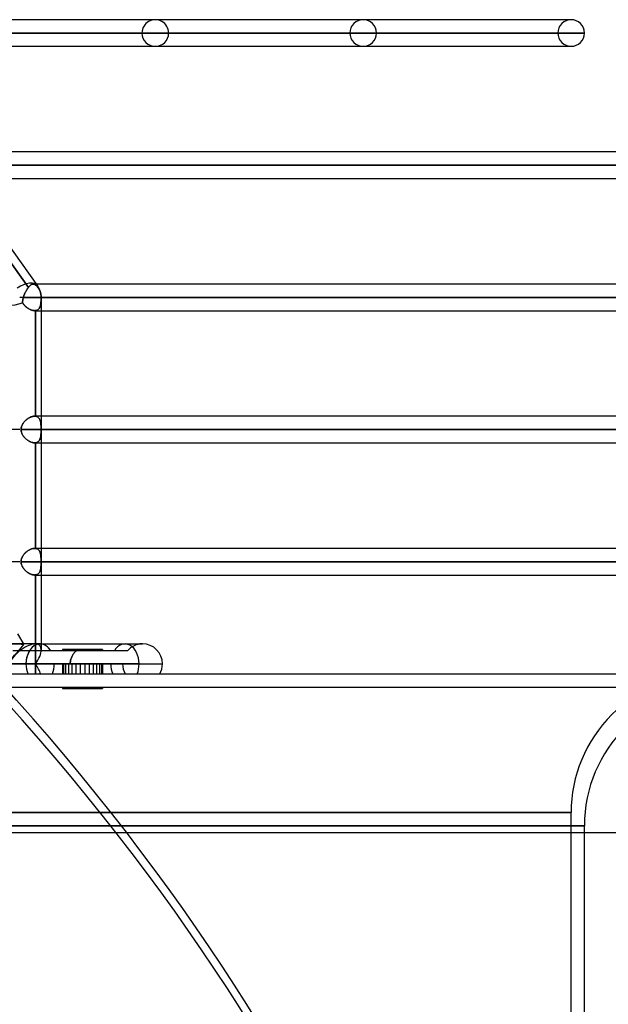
# Model space of a CAD drawing. Header units: millimetres. Extents: x -270 to 270, y -100 to 120.
# Tile 72 of 73: x 160 to 204, y -25 to 49. Entities that reach past the tile are written whole.
import ezdxf

# ---------------------------------------------------------------- set-up
doc = ezdxf.new("R2010")
doc.units = ezdxf.units.MM
doc.layers.add('MAIN-1', color=7, linetype='Continuous')
doc.layers.add('MAIN-2', color=7, linetype='Continuous')

msp = doc.modelspace()

# ---------------------------------------------------------------- linework, layer by layer
at = {"layer": 'MAIN-1'}
for p, q in [((201.5, 49.496), (146.814, 49.496)), ((146.919, 49.366), (161.167, 29.366)), ((202.507, 48.489), (147.543, 48.489)), ((148.261, 47.481), (201.5, 47.481)), ((201.274, 47.481), (201.5, 47.481)), ((211.575, 39.496), (153.95, 39.496)), ((212.583, 38.489), (154.667, 38.489)), ((155.385, 37.481), (211.575, 37.481)), ((221.65, 29.496), (161.074, 29.496)), ((161.447, 28.489), (159.818, 28.489)), ((222.657, 28.489), (161.447, 28.489)), ((161.447, 28.489), (161.447, 2.267)), ((161.447, 27.481), (221.65, 27.481)), ((221.65, 19.496), (161.447, 19.496)), ((159.818, 18.489), (155.036, 18.489)), ((222.657, 18.489), (161.447, 18.489)), ((161.447, 17.481), (221.65, 17.481)), ((221.65, 9.496), (161.447, 9.496)), ((159.818, 8.489), (155.036, 8.489)), ((222.657, 8.489), (161.447, 8.489)), ((161.447, 7.481), (221.65, 7.481)), ((161.361, 2.267), (154.593, 2.267)), ((161.361, 2.267), (169.1, 2.267)), ((160.292, 0.756), (152.456, 0.756)), ((160.292, 0.756), (170.612, 0.756)), ((167.589, 0.756), (163.14, 0.756)), ((163.635, 0.756), (163.14, 0.756)), ((-250, 0), (250, 0)), ((-250, -12), (250, -12)), ((202.5, -100), (202.5, -12))]:
    msp.add_line(p, q, dxfattribs=at)
for centre, radius, start, end in [((185.783, 48.489), 1.008, 0, 89.99998), ((201.5, 48.489), 1.008, 0, 89.99998), ((185.783, 48.489), 1.008, 270.00002, 0), ((201.5, 48.489), 1.008, 270.00002, 0), ((159.936, 28.489), 1.511, 0, 35.46689), ((169.1, 0.756), 1.511, 0, 89.99998), ((169.1, 0.756), 1.511, 329.99993, 0)]:
    msp.add_arc(centre, radius, start, end, dxfattribs=at)
for centre, major_axis, ratio, start_param, end_param in [((159.936, 28.489), (1.231, 0.877), 0.501864, 0, 1.470986), ((159.936, 28.489), (1.231, 0.877), 0.501864, -0.001291, 0), ((161.361, 0.756), (0, -1.511), 0.707107, -3.141592, -1.570796), ((161.361, 0.756), (0, -1.511), 0.707107, -1.570796, -1.047198)]:
    msp.add_ellipse(centre, major_axis=major_axis, ratio=ratio, start_param=start_param, end_param=end_param, dxfattribs=at)
at = {"layer": 'MAIN-2'}
for p, q in [((201.5, 49.496), (201.274, 49.496)), ((169.059, 48.489), (123.74, 48.489)), ((123.74, 48.489), (169.059, 48.489)), ((125.166, 48.489), (171.073, 48.489)), ((171.073, 48.489), (125.166, 48.489)), ((184.775, 48.489), (134.861, 48.489)), ((134.861, 48.489), (184.775, 48.489)), ((136.286, 48.489), (186.791, 48.489)), ((186.791, 48.489), (136.286, 48.489)), ((200.493, 48.489), (145.98, 48.489)), ((145.98, 48.489), (200.493, 48.489)), ((147.305, 48.489), (202.507, 48.489)), ((210.567, 38.489), (152.963, 38.489)), ((152.963, 38.489), (210.567, 38.489)), ((154.431, 38.489), (212.583, 38.489)), ((154.355, 37.823), (160.47, 29.239)), ((160.47, 29.239), (154.355, 37.823)), ((160.321, 29.017), (160.345, 29.057)), ((160.345, 29.057), (160.321, 29.017)), ((160.345, 29.057), (160.369, 29.096)), ((160.369, 29.096), (160.345, 29.057)), ((160.369, 29.096), (160.394, 29.134)), ((160.395, 29.134), (160.369, 29.096)), ((160.394, 29.134), (160.42, 29.171)), ((160.42, 29.171), (160.395, 29.134)), ((160.445, 29.206), (160.42, 29.171)), ((160.42, 29.171), (160.445, 29.205)), ((160.445, 29.205), (160.47, 29.239)), ((160.47, 29.239), (160.445, 29.206)), ((160.504, 29.28), (160.47, 29.239)), ((160.47, 29.239), (160.499, 29.274)), ((160.499, 29.274), (160.528, 29.307)), ((160.537, 29.317), (160.504, 29.28)), ((160.528, 29.307), (160.556, 29.338)), ((160.571, 29.352), (160.537, 29.317)), ((160.556, 29.338), (160.585, 29.366)), ((160.604, 29.383), (160.571, 29.352)), ((160.585, 29.366), (160.613, 29.391)), ((160.636, 29.41), (160.604, 29.383)), ((160.613, 29.391), (160.641, 29.414)), ((160.668, 29.434), (160.636, 29.41)), ((160.641, 29.414), (160.668, 29.434)), ((160.699, 29.453), (160.668, 29.434)), ((160.668, 29.434), (160.695, 29.451)), ((160.695, 29.451), (160.721, 29.465)), ((160.729, 29.469), (160.699, 29.453)), ((160.721, 29.465), (160.747, 29.477)), ((160.759, 29.481), (160.729, 29.469)), ((160.747, 29.477), (160.772, 29.486)), ((160.789, 29.49), (160.759, 29.481)), ((160.772, 29.486), (160.797, 29.492)), ((160.818, 29.495), (160.789, 29.49)), ((160.797, 29.492), (160.822, 29.495)), ((160.846, 29.496), (160.818, 29.495)), ((160.822, 29.495), (160.846, 29.496)), ((161.074, 29.496), (160.842, 29.496)), ((160.846, 29.496), (160.872, 29.494)), ((160.876, 29.494), (160.846, 29.496)), ((160.872, 29.494), (160.897, 29.489)), ((160.905, 29.487), (160.876, 29.494)), ((160.897, 29.489), (160.922, 29.482)), ((160.933, 29.477), (160.905, 29.487)), ((160.922, 29.482), (160.947, 29.471)), ((160.962, 29.463), (160.933, 29.477)), ((160.947, 29.471), (160.972, 29.458)), ((160.991, 29.445), (160.962, 29.463)), ((160.972, 29.458), (160.997, 29.441)), ((161.02, 29.424), (160.991, 29.445)), ((160.997, 29.441), (161.022, 29.422)), ((161.05, 29.398), (161.02, 29.424)), ((161.022, 29.422), (161.048, 29.4)), ((161.048, 29.4), (161.074, 29.374)), ((161.08, 29.368), (161.05, 29.398)), ((161.074, 29.374), (161.101, 29.346)), ((161.111, 29.335), (161.08, 29.368)), ((161.101, 29.346), (161.128, 29.315)), ((161.142, 29.298), (161.111, 29.335)), ((161.128, 29.315), (161.155, 29.282)), ((161.174, 29.258), (161.142, 29.298)), ((161.155, 29.282), (161.183, 29.246)), ((161.207, 29.214), (161.174, 29.258)), ((161.183, 29.246), (161.211, 29.207)), ((161.24, 29.166), (161.207, 29.214)), ((161.211, 29.207), (161.24, 29.166)), ((161.24, 29.166), (161.273, 29.115)), ((161.273, 29.115), (161.24, 29.166)), ((161.273, 29.115), (161.303, 29.06)), ((161.303, 29.06), (161.273, 29.115)), ((161.303, 29.06), (161.331, 29.001)), ((161.331, 29.001), (161.303, 29.06)), ((161.447, 28.489), (159.818, 28.489)), ((160.047, 28.276), (160.053, 28.318)), ((160.056, 28.336), (160.049, 28.298)), ((160.053, 28.318), (160.06, 28.36)), ((160.063, 28.374), (160.056, 28.336)), ((160.06, 28.36), (160.069, 28.403)), ((160.071, 28.412), (160.063, 28.374)), ((160.069, 28.403), (160.079, 28.446)), ((160.081, 28.45), (160.071, 28.412)), ((160.079, 28.446), (160.091, 28.489)), ((160.091, 28.489), (160.081, 28.45)), ((160.091, 28.489), (160.104, 28.534)), ((160.104, 28.534), (160.091, 28.489)), ((220.643, 28.489), (160.091, 28.489)), ((160.091, 28.489), (220.643, 28.489)), ((160.104, 28.534), (160.119, 28.579)), ((160.119, 28.579), (160.104, 28.534)), ((160.119, 28.579), (160.135, 28.624)), ((160.135, 28.624), (160.119, 28.579)), ((160.152, 28.67), (160.135, 28.624)), ((160.135, 28.624), (160.152, 28.669)), ((160.152, 28.669), (160.17, 28.714)), ((160.17, 28.714), (160.152, 28.67)), ((160.17, 28.714), (160.189, 28.759)), ((160.189, 28.759), (160.17, 28.714)), ((160.189, 28.759), (160.209, 28.804)), ((160.209, 28.804), (160.189, 28.759)), ((160.209, 28.804), (160.23, 28.848)), ((160.23, 28.848), (160.209, 28.804)), ((160.23, 28.848), (160.252, 28.891)), ((160.252, 28.891), (160.23, 28.848)), ((160.252, 28.891), (160.274, 28.934)), ((160.274, 28.934), (160.252, 28.891)), ((160.274, 28.934), (160.297, 28.976)), ((160.297, 28.976), (160.274, 28.934)), ((160.297, 28.976), (160.321, 29.017)), ((160.321, 29.017), (160.297, 28.976)), ((161.331, 29.001), (161.356, 28.941)), ((161.356, 28.941), (161.331, 29.001)), ((161.356, 28.941), (161.377, 28.882)), ((161.377, 28.882), (161.356, 28.941)), ((161.377, 28.882), (161.394, 28.821)), ((161.394, 28.821), (161.377, 28.882)), ((161.394, 28.821), (161.409, 28.757)), ((161.409, 28.757), (161.394, 28.821)), ((161.409, 28.757), (161.421, 28.69)), ((161.421, 28.69), (161.409, 28.757)), ((161.421, 28.69), (161.43, 28.622)), ((161.43, 28.622), (161.421, 28.69)), ((161.43, 28.622), (161.435, 28.554)), ((161.435, 28.554), (161.43, 28.622)), ((161.434, 28.319), (161.432, 28.264)), ((161.432, 28.264), (161.434, 28.319)), ((161.436, 28.375), (161.434, 28.319)), ((161.434, 28.319), (161.436, 28.375)), ((161.435, 28.554), (161.437, 28.489)), ((161.437, 28.489), (161.435, 28.554)), ((161.437, 28.489), (161.436, 28.432)), ((161.436, 28.432), (161.437, 28.489)), ((161.436, 28.432), (161.436, 28.375)), ((161.436, 28.375), (161.436, 28.432)), ((161.437, 28.489), (222.657, 28.489)), ((161.447, 28.489), (161.437, 28.489)), ((160.038, 28.154), (160.039, 28.194)), ((160.039, 28.185), (160.038, 28.148)), ((160.039, 28.115), (160.038, 28.154)), ((160.038, 28.148), (160.039, 28.112)), ((160.039, 28.194), (160.042, 28.235)), ((160.041, 28.222), (160.039, 28.185)), ((160.041, 28.076), (160.039, 28.115)), ((160.039, 28.112), (160.041, 28.076)), ((160.045, 28.26), (160.041, 28.222)), ((160.041, 28.076), (160.07, 28.028)), ((160.071, 28.027), (160.041, 28.076)), ((160.042, 28.235), (160.047, 28.276)), ((160.049, 28.298), (160.045, 28.26)), ((160.07, 28.028), (160.102, 27.982)), ((160.104, 27.979), (160.071, 28.027)), ((160.102, 27.982), (160.136, 27.938)), ((160.139, 27.933), (160.104, 27.979)), ((160.136, 27.938), (160.172, 27.895)), ((160.177, 27.889), (160.139, 27.933)), ((160.172, 27.895), (160.21, 27.854)), ((160.216, 27.847), (160.177, 27.889)), ((160.21, 27.854), (160.249, 27.814)), ((160.256, 27.807), (160.216, 27.847)), ((160.249, 27.814), (160.291, 27.775)), ((160.298, 27.768), (160.256, 27.807)), ((160.291, 27.775), (160.334, 27.738)), ((160.342, 27.732), (160.298, 27.768)), ((160.334, 27.738), (160.379, 27.703)), ((160.387, 27.697), (160.342, 27.732)), ((160.379, 27.703), (160.424, 27.67)), ((160.432, 27.665), (160.387, 27.697)), ((160.424, 27.67), (160.471, 27.639)), ((160.479, 27.635), (160.432, 27.665)), ((160.471, 27.639), (160.519, 27.611)), ((160.526, 27.607), (160.479, 27.635)), ((160.519, 27.611), (160.567, 27.585)), ((160.574, 27.581), (160.526, 27.607)), ((160.567, 27.585), (160.616, 27.561)), ((160.621, 27.559), (160.574, 27.581)), ((161.212, 27.568), (161.182, 27.547)), ((161.182, 27.547), (161.212, 27.568)), ((161.239, 27.593), (161.212, 27.568)), ((161.212, 27.568), (161.239, 27.593)), ((161.264, 27.619), (161.239, 27.593)), ((161.239, 27.593), (161.264, 27.619)), ((161.287, 27.648), (161.264, 27.619)), ((161.264, 27.619), (161.287, 27.648)), ((161.308, 27.68), (161.287, 27.648)), ((161.287, 27.648), (161.308, 27.68)), ((161.327, 27.714), (161.308, 27.68)), ((161.308, 27.68), (161.326, 27.714)), ((161.326, 27.714), (161.343, 27.75)), ((161.344, 27.75), (161.327, 27.714)), ((161.343, 27.75), (161.359, 27.787)), ((161.359, 27.788), (161.344, 27.75)), ((161.372, 27.828), (161.359, 27.788)), ((161.359, 27.787), (161.372, 27.827)), ((161.384, 27.87), (161.372, 27.828)), ((161.372, 27.827), (161.384, 27.869)), ((161.394, 27.913), (161.384, 27.87)), ((161.384, 27.869), (161.394, 27.913)), ((161.403, 27.959), (161.394, 27.913)), ((161.394, 27.913), (161.403, 27.958)), ((161.411, 28.006), (161.403, 27.959)), ((161.403, 27.958), (161.41, 28.005)), ((161.41, 28.005), (161.417, 28.054)), ((161.417, 28.055), (161.411, 28.006)), ((161.422, 28.105), (161.417, 28.055)), ((161.417, 28.054), (161.422, 28.105)), ((161.426, 28.157), (161.422, 28.105)), ((161.422, 28.105), (161.426, 28.156)), ((161.43, 28.21), (161.426, 28.157)), ((161.426, 28.156), (161.43, 28.209)), ((161.432, 28.264), (161.43, 28.21)), ((161.43, 28.209), (161.432, 28.264)), ((160.616, 27.561), (160.664, 27.541)), ((160.669, 27.539), (160.621, 27.559)), ((160.664, 27.541), (160.713, 27.523)), ((160.717, 27.521), (160.669, 27.539)), ((160.713, 27.523), (160.761, 27.508)), ((160.764, 27.507), (160.717, 27.521)), ((160.761, 27.508), (160.808, 27.496)), ((160.811, 27.496), (160.764, 27.507)), ((160.808, 27.496), (160.855, 27.488)), ((160.857, 27.488), (160.811, 27.496)), ((160.855, 27.488), (160.901, 27.483)), ((160.901, 27.483), (160.857, 27.488)), ((160.901, 27.483), (160.945, 27.481)), ((160.945, 27.481), (160.901, 27.483)), ((160.945, 27.481), (160.955, 27.481)), ((160.955, 27.481), (160.945, 27.481)), ((160.945, 27.481), (161.447, 27.481)), ((160.955, 27.481), (160.965, 27.482)), ((160.965, 27.482), (160.955, 27.481)), ((160.965, 27.482), (160.975, 27.482)), ((160.975, 27.482), (160.965, 27.482)), ((160.975, 27.482), (160.985, 27.483)), ((160.985, 27.483), (160.975, 27.482)), ((160.985, 27.483), (160.995, 27.484)), ((160.995, 27.484), (160.985, 27.483)), ((160.995, 27.484), (161.005, 27.485)), ((161.005, 27.485), (160.995, 27.484)), ((161.044, 27.491), (161.005, 27.485)), ((161.005, 27.485), (161.044, 27.491)), ((161.005, 19.493), (161.005, 27.485)), ((161.005, 27.485), (161.005, 19.493)), ((161.082, 27.5), (161.044, 27.491)), ((161.044, 27.491), (161.082, 27.5)), ((161.117, 27.513), (161.082, 27.5)), ((161.082, 27.5), (161.117, 27.513)), ((161.151, 27.529), (161.117, 27.513)), ((161.117, 27.513), (161.151, 27.529)), ((161.182, 27.547), (161.151, 27.529)), ((161.151, 27.529), (161.182, 27.547)), ((160.523, 19.369), (160.476, 19.341)), ((160.492, 19.351), (160.534, 19.375)), ((160.571, 19.395), (160.523, 19.369)), ((160.534, 19.375), (160.576, 19.397)), ((160.619, 19.418), (160.571, 19.395)), ((160.576, 19.397), (160.618, 19.417)), ((160.618, 19.417), (160.66, 19.435)), ((160.667, 19.438), (160.619, 19.418)), ((160.66, 19.435), (160.702, 19.451)), ((160.715, 19.456), (160.667, 19.438)), ((160.702, 19.451), (160.744, 19.465)), ((160.763, 19.47), (160.715, 19.456)), ((160.744, 19.465), (160.785, 19.476)), ((160.81, 19.481), (160.763, 19.47)), ((160.785, 19.476), (160.826, 19.485)), ((160.855, 19.49), (160.81, 19.481)), ((160.826, 19.485), (160.866, 19.491)), ((160.9, 19.495), (160.855, 19.49)), ((160.866, 19.491), (160.906, 19.495)), ((160.944, 19.496), (160.9, 19.495)), ((160.906, 19.495), (160.944, 19.496)), ((160.944, 19.496), (160.955, 19.496)), ((160.954, 19.496), (160.944, 19.496)), ((161.447, 19.496), (160.945, 19.496)), ((160.965, 19.496), (160.954, 19.496)), ((160.955, 19.496), (160.965, 19.496)), ((160.965, 19.496), (160.975, 19.495)), ((160.975, 19.495), (160.965, 19.496)), ((160.975, 19.495), (160.985, 19.495)), ((160.985, 19.495), (160.975, 19.495)), ((160.985, 19.495), (160.995, 19.494)), ((160.995, 19.494), (160.985, 19.495)), ((160.995, 19.494), (161.005, 19.493)), ((161.005, 19.493), (160.995, 19.494)), ((161.005, 19.493), (161.044, 19.487)), ((161.044, 19.487), (161.005, 19.493)), ((161.044, 19.487), (161.081, 19.477)), ((161.082, 19.477), (161.044, 19.487)), ((161.081, 19.477), (161.117, 19.465)), ((161.118, 19.464), (161.082, 19.477)), ((161.117, 19.465), (161.151, 19.449)), ((161.151, 19.449), (161.118, 19.464)), ((161.151, 19.449), (161.182, 19.43)), ((161.183, 19.43), (161.151, 19.449)), ((161.182, 19.43), (161.212, 19.409)), ((161.212, 19.408), (161.183, 19.43)), ((161.212, 19.409), (161.239, 19.385)), ((161.239, 19.384), (161.212, 19.408)), ((161.239, 19.385), (161.264, 19.358)), ((161.264, 19.357), (161.239, 19.384)), ((159.929, 18.585), (159.936, 18.632)), ((159.941, 18.652), (159.93, 18.598)), ((159.936, 18.632), (159.947, 18.679)), ((159.955, 18.706), (159.941, 18.652)), ((159.947, 18.679), (159.961, 18.726)), ((159.973, 18.758), (159.955, 18.706)), ((159.961, 18.726), (159.977, 18.771)), ((159.994, 18.81), (159.973, 18.758)), ((159.977, 18.771), (159.996, 18.815)), ((160.018, 18.86), (159.994, 18.81)), ((159.996, 18.815), (160.017, 18.859)), ((160.017, 18.859), (160.04, 18.901)), ((160.045, 18.908), (160.018, 18.86)), ((160.04, 18.901), (160.066, 18.942)), ((160.074, 18.956), (160.045, 18.908)), ((160.066, 18.942), (160.093, 18.983)), ((160.106, 19.001), (160.074, 18.956)), ((160.093, 18.983), (160.122, 19.023)), ((160.14, 19.045), (160.106, 19.001)), ((160.122, 19.023), (160.153, 19.061)), ((160.176, 19.087), (160.14, 19.045)), ((160.153, 19.061), (160.186, 19.099)), ((160.214, 19.129), (160.176, 19.087)), ((160.186, 19.099), (160.221, 19.135)), ((160.254, 19.168), (160.214, 19.129)), ((160.221, 19.135), (160.256, 19.171)), ((160.295, 19.207), (160.254, 19.168)), ((160.256, 19.171), (160.293, 19.205)), ((160.293, 19.205), (160.331, 19.237)), ((160.339, 19.243), (160.295, 19.207)), ((160.331, 19.237), (160.37, 19.268)), ((160.383, 19.278), (160.339, 19.243)), ((160.37, 19.268), (160.41, 19.297)), ((160.429, 19.31), (160.383, 19.278)), ((160.41, 19.297), (160.451, 19.325)), ((160.476, 19.341), (160.429, 19.31)), ((160.451, 19.325), (160.492, 19.351)), ((161.264, 19.358), (161.287, 19.329)), ((161.287, 19.328), (161.264, 19.357)), ((161.287, 19.329), (161.308, 19.298)), ((161.308, 19.296), (161.287, 19.328)), ((161.308, 19.298), (161.326, 19.264)), ((161.327, 19.263), (161.308, 19.296)), ((161.326, 19.264), (161.343, 19.228)), ((161.344, 19.227), (161.327, 19.263)), ((161.343, 19.228), (161.359, 19.19)), ((161.359, 19.188), (161.344, 19.227)), ((161.359, 19.19), (161.372, 19.15)), ((161.373, 19.148), (161.359, 19.188)), ((161.372, 19.15), (161.384, 19.108)), ((161.384, 19.106), (161.373, 19.148)), ((161.384, 19.108), (161.394, 19.064)), ((161.394, 19.063), (161.384, 19.106)), ((161.394, 19.064), (161.403, 19.019)), ((161.403, 19.017), (161.394, 19.063)), ((161.403, 19.019), (161.411, 18.971)), ((161.411, 18.97), (161.403, 19.017)), ((161.411, 18.971), (161.417, 18.923)), ((161.417, 18.921), (161.411, 18.97)), ((161.417, 18.923), (161.422, 18.872)), ((161.422, 18.871), (161.417, 18.921)), ((161.422, 18.872), (161.426, 18.821)), ((161.426, 18.819), (161.422, 18.871)), ((161.426, 18.821), (161.43, 18.767)), ((161.43, 18.767), (161.426, 18.819)), ((161.43, 18.767), (161.432, 18.713)), ((161.432, 18.713), (161.43, 18.767)), ((161.432, 18.713), (161.434, 18.657)), ((161.434, 18.657), (161.432, 18.713)), ((161.434, 18.657), (161.436, 18.602)), ((161.436, 18.601), (161.434, 18.657)), ((159.924, 18.544), (159.922, 18.489)), ((159.922, 18.489), (159.924, 18.537)), ((220.643, 18.489), (159.922, 18.489)), ((159.922, 18.489), (220.643, 18.489)), ((159.922, 18.489), (159.925, 18.429)), ((159.924, 18.438), (159.922, 18.489)), ((159.93, 18.598), (159.924, 18.544)), ((159.924, 18.537), (159.929, 18.585)), ((159.929, 18.387), (159.924, 18.438)), ((159.925, 18.429), (159.932, 18.368)), ((159.938, 18.337), (159.929, 18.387)), ((159.932, 18.368), (159.944, 18.309)), ((159.95, 18.287), (159.938, 18.337)), ((159.944, 18.309), (159.961, 18.252)), ((159.966, 18.237), (159.95, 18.287)), ((159.961, 18.252), (159.982, 18.195)), ((159.984, 18.189), (159.966, 18.237)), ((159.982, 18.195), (160.007, 18.14)), ((160.006, 18.142), (159.984, 18.189)), ((160.029, 18.096), (160.006, 18.142)), ((160.007, 18.14), (160.035, 18.086)), ((160.055, 18.052), (160.029, 18.096)), ((160.035, 18.086), (160.066, 18.034)), ((160.084, 18.008), (160.055, 18.052)), ((160.066, 18.034), (160.101, 17.984)), ((160.114, 17.966), (160.084, 18.008)), ((160.101, 17.984), (160.138, 17.936)), ((160.146, 17.925), (160.114, 17.966)), ((160.138, 17.936), (160.177, 17.889)), ((160.18, 17.886), (160.146, 17.925)), ((160.177, 17.889), (160.218, 17.844)), ((160.216, 17.847), (160.18, 17.886)), ((161.394, 17.914), (161.384, 17.87)), ((161.384, 17.868), (161.394, 17.912)), ((161.403, 17.959), (161.394, 17.914)), ((161.394, 17.912), (161.403, 17.957)), ((161.411, 18.006), (161.403, 17.959)), ((161.403, 17.957), (161.41, 18.004)), ((161.41, 18.004), (161.417, 18.053)), ((161.417, 18.055), (161.411, 18.006)), ((161.422, 18.105), (161.417, 18.055)), ((161.417, 18.053), (161.422, 18.104)), ((161.426, 18.157), (161.422, 18.105)), ((161.422, 18.104), (161.426, 18.155)), ((161.43, 18.21), (161.426, 18.157)), ((161.426, 18.155), (161.43, 18.209)), ((161.432, 18.264), (161.43, 18.21)), ((161.43, 18.209), (161.432, 18.263)), ((161.434, 18.319), (161.432, 18.264)), ((161.432, 18.263), (161.434, 18.319)), ((161.436, 18.375), (161.434, 18.319)), ((161.434, 18.319), (161.436, 18.375)), ((161.436, 18.602), (161.436, 18.545)), ((161.436, 18.545), (161.436, 18.601)), ((161.436, 18.545), (161.437, 18.489)), ((161.437, 18.489), (161.436, 18.545)), ((161.437, 18.489), (161.436, 18.432)), ((161.436, 18.432), (161.437, 18.489)), ((161.436, 18.432), (161.436, 18.375)), ((161.436, 18.375), (161.436, 18.432)), ((161.437, 18.489), (222.657, 18.489)), ((160.253, 17.81), (160.216, 17.847)), ((160.218, 17.844), (160.261, 17.802)), ((160.292, 17.774), (160.253, 17.81)), ((160.261, 17.802), (160.306, 17.762)), ((160.333, 17.739), (160.292, 17.774)), ((160.306, 17.762), (160.353, 17.723)), ((160.374, 17.706), (160.333, 17.739)), ((160.353, 17.723), (160.4, 17.687)), ((160.417, 17.675), (160.374, 17.706)), ((160.4, 17.687), (160.449, 17.654)), ((160.461, 17.646), (160.417, 17.675)), ((160.449, 17.654), (160.498, 17.623)), ((160.505, 17.619), (160.461, 17.646)), ((160.498, 17.623), (160.549, 17.594)), ((160.55, 17.594), (160.505, 17.619)), ((160.549, 17.594), (160.599, 17.569)), ((160.595, 17.571), (160.55, 17.594)), ((160.64, 17.551), (160.595, 17.571)), ((160.599, 17.569), (160.65, 17.546)), ((160.685, 17.533), (160.64, 17.551)), ((160.65, 17.546), (160.701, 17.527)), ((160.73, 17.517), (160.685, 17.533)), ((160.701, 17.527), (160.751, 17.511)), ((160.775, 17.504), (160.73, 17.517)), ((160.751, 17.511), (160.801, 17.498)), ((160.818, 17.494), (160.775, 17.504)), ((160.801, 17.498), (160.85, 17.489)), ((160.861, 17.487), (160.818, 17.494)), ((160.85, 17.489), (160.898, 17.483)), ((160.904, 17.483), (160.861, 17.487)), ((160.898, 17.483), (160.945, 17.481)), ((160.945, 17.481), (160.904, 17.483)), ((160.945, 17.481), (160.954, 17.481)), ((160.954, 17.481), (160.945, 17.481)), ((160.945, 17.481), (161.447, 17.481)), ((160.954, 17.481), (160.962, 17.482)), ((160.962, 17.482), (160.954, 17.481)), ((160.962, 17.482), (160.971, 17.482)), ((160.971, 17.482), (160.962, 17.482)), ((160.971, 17.482), (160.979, 17.482)), ((160.979, 17.482), (160.971, 17.482)), ((160.979, 17.482), (160.988, 17.483)), ((160.988, 17.483), (160.979, 17.482)), ((160.988, 17.483), (160.996, 17.484)), ((160.996, 17.484), (160.988, 17.483)), ((160.996, 17.484), (161.005, 17.485)), ((161.005, 17.485), (160.996, 17.484)), ((161.044, 17.491), (161.005, 17.485)), ((161.005, 17.485), (161.044, 17.491)), ((161.005, 9.493), (161.005, 17.485)), ((161.005, 17.485), (161.005, 9.493)), ((161.082, 17.5), (161.044, 17.491)), ((161.044, 17.491), (161.081, 17.5)), ((161.081, 17.5), (161.117, 17.513)), ((161.118, 17.513), (161.082, 17.5)), ((161.117, 17.513), (161.15, 17.528)), ((161.151, 17.529), (161.118, 17.513)), ((161.15, 17.528), (161.182, 17.547)), ((161.183, 17.547), (161.151, 17.529)), ((161.182, 17.547), (161.211, 17.568)), ((161.212, 17.569), (161.183, 17.547)), ((161.211, 17.568), (161.238, 17.592)), ((161.239, 17.593), (161.212, 17.569)), ((161.238, 17.592), (161.263, 17.618)), ((161.264, 17.62), (161.239, 17.593)), ((161.263, 17.618), (161.286, 17.648)), ((161.287, 17.649), (161.264, 17.62)), ((161.286, 17.648), (161.307, 17.679)), ((161.308, 17.68), (161.287, 17.649)), ((161.307, 17.679), (161.326, 17.713)), ((161.327, 17.714), (161.308, 17.68)), ((161.326, 17.713), (161.343, 17.749)), ((161.344, 17.75), (161.327, 17.714)), ((161.343, 17.749), (161.358, 17.786)), ((161.359, 17.788), (161.344, 17.75)), ((161.358, 17.786), (161.372, 17.826)), ((161.372, 17.828), (161.359, 17.788)), ((161.384, 17.87), (161.372, 17.828)), ((161.372, 17.826), (161.384, 17.868)), ((160.041, 8.902), (160.067, 8.944)), ((160.072, 8.952), (160.043, 8.905)), ((160.067, 8.944), (160.094, 8.985)), ((160.104, 8.998), (160.072, 8.952)), ((160.094, 8.985), (160.124, 9.025)), ((160.137, 9.042), (160.104, 8.998)), ((160.124, 9.025), (160.156, 9.064)), ((160.173, 9.084), (160.137, 9.042)), ((160.156, 9.064), (160.189, 9.101)), ((160.211, 9.126), (160.173, 9.084)), ((160.189, 9.101), (160.223, 9.138)), ((160.251, 9.165), (160.211, 9.126)), ((160.223, 9.138), (160.259, 9.173)), ((160.292, 9.204), (160.251, 9.165)), ((160.259, 9.173), (160.296, 9.207)), ((160.335, 9.24), (160.292, 9.204)), ((160.296, 9.207), (160.334, 9.239)), ((160.334, 9.239), (160.373, 9.27)), ((160.38, 9.275), (160.335, 9.24)), ((160.373, 9.27), (160.413, 9.299)), ((160.426, 9.308), (160.38, 9.275)), ((160.413, 9.299), (160.454, 9.327)), ((160.472, 9.339), (160.426, 9.308)), ((160.454, 9.327), (160.495, 9.353)), ((160.52, 9.367), (160.472, 9.339)), ((160.495, 9.353), (160.536, 9.376)), ((160.568, 9.393), (160.52, 9.367)), ((160.536, 9.376), (160.578, 9.398)), ((160.616, 9.417), (160.568, 9.393)), ((160.578, 9.398), (160.62, 9.418)), ((160.664, 9.437), (160.616, 9.417)), ((160.62, 9.418), (160.662, 9.436)), ((160.662, 9.436), (160.704, 9.452)), ((160.713, 9.455), (160.664, 9.437)), ((160.704, 9.452), (160.745, 9.465)), ((160.761, 9.47), (160.713, 9.455)), ((160.745, 9.465), (160.787, 9.476)), ((160.808, 9.481), (160.761, 9.47)), ((160.787, 9.476), (160.827, 9.485)), ((160.855, 9.489), (160.808, 9.481)), ((160.827, 9.485), (160.868, 9.491)), ((160.9, 9.495), (160.855, 9.489)), ((160.868, 9.491), (160.907, 9.495)), ((160.944, 9.496), (160.9, 9.495)), ((160.907, 9.495), (160.945, 9.496)), ((160.954, 9.496), (160.944, 9.496)), ((160.945, 9.496), (160.955, 9.496)), ((161.447, 9.496), (160.945, 9.496)), ((160.965, 9.496), (160.954, 9.496)), ((160.955, 9.496), (160.965, 9.496)), ((160.975, 9.495), (160.965, 9.496)), ((160.965, 9.496), (160.975, 9.495)), ((160.985, 9.495), (160.975, 9.495)), ((160.975, 9.495), (160.985, 9.495)), ((160.995, 9.494), (160.985, 9.495)), ((160.985, 9.495), (160.995, 9.494)), ((161.005, 9.493), (160.995, 9.494)), ((160.995, 9.494), (161.005, 9.493)), ((161.045, 9.486), (161.005, 9.493)), ((161.005, 9.493), (161.044, 9.487)), ((161.044, 9.487), (161.082, 9.477)), ((161.083, 9.477), (161.045, 9.486)), ((161.082, 9.477), (161.118, 9.464)), ((161.118, 9.464), (161.083, 9.477)), ((161.152, 9.448), (161.118, 9.464)), ((161.118, 9.464), (161.151, 9.449)), ((161.151, 9.449), (161.183, 9.43)), ((161.184, 9.429), (161.152, 9.448)), ((161.183, 9.43), (161.212, 9.409)), ((161.213, 9.408), (161.184, 9.429)), ((161.212, 9.409), (161.239, 9.384)), ((161.241, 9.383), (161.213, 9.408)), ((161.239, 9.384), (161.264, 9.358)), ((161.266, 9.356), (161.241, 9.383)), ((161.264, 9.358), (161.287, 9.328)), ((161.289, 9.326), (161.266, 9.356)), ((161.287, 9.328), (161.308, 9.297)), ((161.31, 9.294), (161.289, 9.326)), ((161.308, 9.297), (161.327, 9.263)), ((161.329, 9.26), (161.31, 9.294)), ((161.327, 9.263), (161.344, 9.227)), ((161.346, 9.223), (161.329, 9.26)), ((161.344, 9.227), (161.359, 9.189)), ((161.361, 9.184), (161.346, 9.223)), ((161.359, 9.189), (161.372, 9.149)), ((161.374, 9.144), (161.361, 9.184)), ((161.372, 9.149), (161.384, 9.107)), ((161.386, 9.101), (161.374, 9.144)), ((161.384, 9.107), (161.394, 9.063)), ((161.396, 9.057), (161.386, 9.101)), ((161.394, 9.063), (161.403, 9.018)), ((161.404, 9.012), (161.396, 9.057)), ((161.403, 9.018), (161.411, 8.971)), ((161.412, 8.965), (161.404, 9.012)), ((161.411, 8.971), (161.417, 8.922)), ((161.418, 8.916), (161.412, 8.965)), ((159.924, 8.543), (159.922, 8.489)), ((159.922, 8.489), (159.924, 8.537)), ((220.643, 8.489), (159.922, 8.489)), ((159.922, 8.489), (220.643, 8.489)), ((159.924, 8.434), (159.922, 8.489)), ((159.922, 8.489), (159.924, 8.44)), ((159.93, 8.597), (159.924, 8.543)), ((159.924, 8.537), (159.929, 8.585)), ((159.924, 8.44), (159.929, 8.392)), ((159.93, 8.38), (159.924, 8.434)), ((159.929, 8.585), (159.937, 8.633)), ((159.929, 8.392), (159.937, 8.345)), ((159.94, 8.651), (159.93, 8.597)), ((159.94, 8.327), (159.93, 8.38)), ((159.937, 8.633), (159.947, 8.68)), ((159.937, 8.345), (159.947, 8.298)), ((159.954, 8.704), (159.94, 8.651)), ((159.954, 8.274), (159.94, 8.327)), ((159.947, 8.68), (159.961, 8.726)), ((159.947, 8.298), (159.961, 8.252)), ((159.972, 8.756), (159.954, 8.704)), ((159.972, 8.222), (159.954, 8.274)), ((159.961, 8.726), (159.977, 8.771)), ((159.961, 8.252), (159.977, 8.206)), ((159.992, 8.807), (159.972, 8.756)), ((159.992, 8.17), (159.972, 8.222)), ((159.977, 8.771), (159.996, 8.815)), ((159.977, 8.206), (159.996, 8.162)), ((160.016, 8.857), (159.992, 8.807)), ((159.996, 8.815), (160.017, 8.859)), ((160.043, 8.905), (160.016, 8.857)), ((160.017, 8.859), (160.041, 8.902)), ((161.417, 8.922), (161.422, 8.871)), ((161.423, 8.867), (161.418, 8.916)), ((161.422, 8.871), (161.426, 8.82)), ((161.427, 8.816), (161.423, 8.867)), ((161.426, 8.82), (161.43, 8.767)), ((161.426, 8.158), (161.43, 8.211)), ((161.43, 8.764), (161.427, 8.816)), ((161.43, 8.214), (161.427, 8.162)), ((161.43, 8.767), (161.432, 8.713)), ((161.432, 8.71), (161.43, 8.764)), ((161.432, 8.267), (161.43, 8.214)), ((161.43, 8.211), (161.432, 8.265)), ((161.432, 8.713), (161.434, 8.658)), ((161.434, 8.656), (161.432, 8.71)), ((161.434, 8.322), (161.432, 8.267)), ((161.432, 8.265), (161.434, 8.32)), ((161.434, 8.658), (161.436, 8.602)), ((161.436, 8.6), (161.434, 8.656)), ((161.436, 8.377), (161.434, 8.322)), ((161.434, 8.32), (161.436, 8.376)), ((161.436, 8.602), (161.436, 8.546)), ((161.436, 8.545), (161.436, 8.6)), ((161.436, 8.546), (161.437, 8.489)), ((161.437, 8.489), (161.436, 8.545)), ((161.436, 8.432), (161.437, 8.489)), ((161.437, 8.489), (161.436, 8.433)), ((161.436, 8.433), (161.436, 8.377)), ((161.436, 8.376), (161.436, 8.432)), ((161.437, 8.489), (222.657, 8.489)), ((160.016, 8.121), (159.992, 8.17)), ((159.996, 8.162), (160.017, 8.118)), ((160.043, 8.072), (160.016, 8.121)), ((160.017, 8.118), (160.041, 8.076)), ((160.041, 8.076), (160.067, 8.034)), ((160.072, 8.025), (160.043, 8.072)), ((160.067, 8.034), (160.094, 7.993)), ((160.104, 7.98), (160.072, 8.025)), ((160.094, 7.993), (160.124, 7.953)), ((160.137, 7.936), (160.104, 7.98)), ((160.124, 7.953), (160.156, 7.914)), ((160.173, 7.893), (160.137, 7.936)), ((160.156, 7.914), (160.189, 7.876)), ((160.211, 7.852), (160.173, 7.893)), ((160.189, 7.876), (160.223, 7.84)), ((160.251, 7.812), (160.211, 7.852)), ((160.223, 7.84), (160.259, 7.804)), ((160.292, 7.774), (160.251, 7.812)), ((160.259, 7.804), (160.296, 7.77)), ((160.335, 7.737), (160.292, 7.774)), ((160.296, 7.77), (160.334, 7.738)), ((160.334, 7.738), (160.373, 7.707)), ((160.38, 7.702), (160.335, 7.737)), ((160.373, 7.707), (160.413, 7.678)), ((160.426, 7.669), (160.38, 7.702)), ((160.413, 7.678), (160.454, 7.651)), ((160.472, 7.639), (160.426, 7.669)), ((160.454, 7.651), (160.495, 7.625)), ((160.52, 7.61), (160.472, 7.639)), ((160.495, 7.625), (160.536, 7.601)), ((160.568, 7.584), (160.52, 7.61)), ((160.536, 7.601), (160.578, 7.579)), ((160.616, 7.561), (160.568, 7.584)), ((160.578, 7.579), (160.62, 7.559)), ((160.664, 7.54), (160.616, 7.561)), ((160.62, 7.559), (160.662, 7.541)), ((160.662, 7.541), (160.704, 7.526)), ((160.713, 7.523), (160.664, 7.54)), ((160.704, 7.526), (160.745, 7.512)), ((160.761, 7.508), (160.713, 7.523)), ((160.745, 7.512), (160.787, 7.501)), ((160.808, 7.496), (160.761, 7.508)), ((160.787, 7.501), (160.827, 7.493)), ((160.855, 7.488), (160.808, 7.496)), ((160.827, 7.493), (160.868, 7.486)), ((160.9, 7.483), (160.855, 7.488)), ((160.868, 7.486), (160.907, 7.483)), ((160.944, 7.481), (160.9, 7.483)), ((160.907, 7.483), (160.945, 7.481)), ((160.954, 7.481), (160.944, 7.481)), ((160.945, 7.481), (160.955, 7.481)), ((160.945, 7.481), (161.447, 7.481)), ((160.965, 7.482), (160.954, 7.481)), ((160.955, 7.481), (160.965, 7.482)), ((160.975, 7.482), (160.965, 7.482)), ((160.965, 7.482), (160.975, 7.482)), ((160.985, 7.483), (160.975, 7.482)), ((160.975, 7.482), (160.985, 7.483)), ((160.995, 7.484), (160.985, 7.483)), ((160.985, 7.483), (160.995, 7.484)), ((161.005, 7.485), (160.995, 7.484)), ((160.995, 7.484), (161.005, 7.485)), ((161.005, 7.485), (161.044, 7.491)), ((161.045, 7.491), (161.005, 7.485)), ((161.005, 0.756), (161.005, 7.485)), ((161.005, 7.485), (161.005, 0.756)), ((161.044, 7.491), (161.082, 7.5)), ((161.083, 7.501), (161.045, 7.491)), ((161.082, 7.5), (161.118, 7.513)), ((161.118, 7.513), (161.083, 7.501)), ((161.118, 7.513), (161.151, 7.529)), ((161.152, 7.529), (161.118, 7.513)), ((161.151, 7.529), (161.183, 7.547)), ((161.184, 7.548), (161.152, 7.529)), ((161.183, 7.547), (161.212, 7.569)), ((161.213, 7.57), (161.184, 7.548)), ((161.212, 7.569), (161.239, 7.593)), ((161.241, 7.594), (161.213, 7.57)), ((161.239, 7.593), (161.264, 7.62)), ((161.266, 7.622), (161.241, 7.594)), ((161.264, 7.62), (161.287, 7.649)), ((161.289, 7.651), (161.266, 7.622)), ((161.287, 7.649), (161.308, 7.681)), ((161.31, 7.684), (161.289, 7.651)), ((161.308, 7.681), (161.327, 7.715)), ((161.329, 7.718), (161.31, 7.684)), ((161.327, 7.715), (161.344, 7.751)), ((161.346, 7.755), (161.329, 7.718)), ((161.344, 7.751), (161.359, 7.789)), ((161.361, 7.793), (161.346, 7.755)), ((161.359, 7.789), (161.372, 7.829)), ((161.374, 7.834), (161.361, 7.793)), ((161.372, 7.829), (161.384, 7.871)), ((161.386, 7.876), (161.374, 7.834)), ((161.384, 7.871), (161.394, 7.914)), ((161.396, 7.92), (161.386, 7.876)), ((161.394, 7.914), (161.403, 7.96)), ((161.404, 7.966), (161.396, 7.92)), ((161.403, 7.96), (161.411, 8.007)), ((161.412, 8.013), (161.404, 7.966)), ((161.411, 8.007), (161.417, 8.056)), ((161.418, 8.061), (161.412, 8.013)), ((161.417, 8.056), (161.422, 8.106)), ((161.423, 8.111), (161.418, 8.061)), ((161.422, 8.106), (161.426, 8.158)), ((161.427, 8.162), (161.423, 8.111)), ((159.657, 3.032), (160.133, 2.223)), ((161.447, 2.267), (161.447, 1.824)), ((169.1, 2.267), (168.905, 2.267)), ((162.162, 1.756), (159.297, 1.756)), ((167.967, 1.756), (162.162, 1.756)), ((163.065, 1.856), (163.065, 1.756)), ((163.14, 1.856), (163.065, 1.856)), ((163.14, 1.856), (163.14, 1.756)), ((164.068, 1.856), (163.14, 1.856)), ((163.287, 1.856), (163.287, 1.756)), ((163.498, 1.856), (163.498, 1.756)), ((163.763, 1.856), (163.763, 1.756)), ((163.869, 1.492), (163.835, 1.441)), ((163.835, 1.441), (163.869, 1.492)), ((163.904, 1.541), (163.869, 1.492)), ((163.869, 1.492), (163.904, 1.541)), ((163.942, 1.588), (163.904, 1.541)), ((163.904, 1.541), (163.942, 1.588)), ((163.981, 1.633), (163.942, 1.588)), ((163.942, 1.588), (163.981, 1.633)), ((164.022, 1.676), (163.981, 1.633)), ((163.981, 1.633), (164.022, 1.676)), ((164.063, 1.716), (164.022, 1.676)), ((164.022, 1.676), (164.063, 1.716)), ((164.107, 1.756), (164.063, 1.716)), ((164.063, 1.716), (164.107, 1.756)), ((164.068, 1.856), (164.068, 1.756)), ((165.371, 1.856), (164.068, 1.856)), ((164.398, 1.856), (164.398, 1.756)), ((164.736, 1.856), (164.736, 1.756)), ((165.066, 1.856), (165.066, 1.756)), ((165.371, 1.856), (165.371, 1.756)), ((166.068, 1.856), (165.371, 1.856)), ((165.635, 1.856), (165.635, 1.756)), ((165.846, 1.856), (165.846, 1.756)), ((165.993, 1.856), (165.993, 1.756)), ((166.068, 1.856), (166.068, 1.756)), ((152.456, 0.756), (160.292, 0.756)), ((158.867, 0.756), (163.635, 0.756)), ((163.14, 0.756), (158.867, 0.756)), ((159.36, 0.756), (162.429, 0.756)), ((160.292, 0.756), (170.612, 0.756)), ((161.005, 0), (161.005, 0.756)), ((161.005, 0.756), (161.005, 0)), ((163.14, 0.756), (161.005, 0.756)), ((161.005, 0.756), (168.841, 0.756)), ((162.429, 0.756), (167.589, 0.756)), ((163.065, 0.756), (163.065, 0)), ((163.14, 0.756), (163.14, 0)), ((163.287, 0.756), (163.287, 0)), ((163.498, 0.756), (163.498, 0)), ((163.636, 0.814), (163.635, 0.756)), ((163.635, 0.756), (163.636, 0.814)), ((163.64, 0.873), (163.636, 0.814)), ((163.636, 0.814), (163.64, 0.873)), ((163.647, 0.932), (163.64, 0.873)), ((163.64, 0.873), (163.647, 0.932)), ((163.657, 0.991), (163.647, 0.932)), ((163.647, 0.932), (163.657, 0.991)), ((163.669, 1.05), (163.657, 0.991)), ((163.657, 0.991), (163.669, 1.05)), ((163.685, 1.108), (163.669, 1.05)), ((163.669, 1.05), (163.685, 1.108)), ((163.703, 1.166), (163.685, 1.108)), ((163.685, 1.108), (163.703, 1.166)), ((163.724, 1.223), (163.703, 1.166)), ((163.703, 1.166), (163.724, 1.223)), ((163.748, 1.28), (163.724, 1.223)), ((163.724, 1.223), (163.748, 1.28)), ((163.775, 1.335), (163.748, 1.28)), ((163.748, 1.28), (163.775, 1.335)), ((163.763, 0.756), (163.763, 0)), ((163.804, 1.389), (163.775, 1.335)), ((163.775, 1.335), (163.804, 1.389)), ((163.835, 1.441), (163.804, 1.389)), ((163.804, 1.389), (163.835, 1.441)), ((164.068, 0.756), (164.068, 0)), ((164.398, 0.756), (164.398, 0)), ((164.736, 0.756), (164.736, 0)), ((165.066, 0.756), (165.066, 0)), ((165.371, 0.756), (165.371, 0)), ((165.635, 0.756), (165.635, 0)), ((165.846, 0.756), (165.846, 0)), ((165.993, 0.756), (165.993, 0)), ((166.068, 0.756), (166.068, 0)), ((168.841, 0.756), (167.589, 0.756)), ((168.841, 0.756), (170.612, 0.756)), ((-249, -1), (249, -1)), ((163.065, -1), (163.065, -1.1)), ((163.065, -1.1), (163.14, -1.1)), ((163.14, -1), (163.14, -1.1)), ((163.14, -1.1), (164.068, -1.1)), ((163.287, -1), (163.287, -1.1)), ((163.498, -1), (163.498, -1.1)), ((163.763, -1), (163.763, -1.1)), ((164.068, -1), (164.068, -1.1)), ((164.068, -1.1), (165.371, -1.1)), ((164.398, -1), (164.398, -1.1)), ((164.736, -1), (164.736, -1.1)), ((165.066, -1), (165.066, -1.1)), ((165.371, -1), (165.371, -1.1)), ((165.371, -1.1), (166.068, -1.1)), ((165.635, -1), (165.635, -1.1)), ((165.846, -1), (165.846, -1.1)), ((165.993, -1), (165.993, -1.1)), ((166.068, -1), (166.068, -1.1)), ((0, -10.5), (201.5, -10.5)), ((201.5, -10.5), (0, -10.5)), ((201.5, -100), (201.5, -10.5)), ((0, -11.5), (202.5, -11.5)), ((202.5, -11.5), (0, -11.5)), ((202.5, -12), (202.5, -11.5))]:
    msp.add_line(p, q, dxfattribs=at)
for centre, radius, start, end in [((170.066, 48.489), 1.008, 0, 180.00002), ((185.783, 48.489), 1.008, 89.99998, 180.00002), ((201.5, 48.489), 1.008, 89.99998, 180.00002), ((170.066, 48.489), 1.008, 180.00002, 0), ((185.783, 48.489), 1.008, 180.00002, 270.00002), ((201.5, 48.489), 1.008, 180.00002, 270.00002), ((169.1, 0.756), 1.511, 89.99998, 138.57019), ((169.1, 0.756), 1.511, 89.99998, 138.57019), ((169.1, 0.756), 1.511, 180.00002, 210.00011), ((169.1, 0.756), 1.511, 180.00002, 210.00011), ((212, -10.5), 10.5, 89.99998, 180.00002), ((213, -11.5), 10.5, 89.99998, 179.99998)]:
    msp.add_arc(centre, radius, start, end, dxfattribs=at)
for centre, major_axis, ratio, start_param, end_param in [((159.936, 28.489), (1.231, 0.877), 0.501864, 0, 1.470986), ((159.936, 28.489), (1.231, 0.877), 0.501864, -0.27339, -0.001291), ((159.936, 28.489), (1.231, 0.877), 0.501864, -0.27339, -0.001291), ((159.936, 28.489), (-1.506, -0.481), 0.269104, 0.085122, 1.554402), ((159.936, 28.489), (-1.506, -0.481), 0.269104, 0.085122, 1.554402), ((-57.401, -43.595), (-250.476, 56.235), 0.559017, -3.073847, -2.450858), ((18.959, -120.885), (180.662, 106.191), 0.345492, 0.498172, 0.512458), ((159.936, 0.756), (-1.396, -1.396), 0.414214, -2.748894, -1.178097), ((159.936, 0.756), (-1.396, -1.396), 0.414214, -2.748894, -1.178097), ((161.361, 0.756), (0, -1.511), 0.707107, 2.293885, 4.712389), ((159.936, 0.756), (-1.396, -1.396), 0.414214, 2.737442, 3.534292), ((159.936, 0.756), (-1.396, -1.396), 0.414214, 2.737442, 3.534292), ((161.361, 0.756), (0, -1.511), 0.707107, 2.293885, 3.141593), ((167.773, 0.756), (0, -1.511), 0.707107, 1.570796, 3.9893), ((167.773, 0.756), (0, -1.511), 0.707107, 1.570796, 3.9893), ((-35.294, -44.405), (221.312, 130.084), 0.345492, -1.353566, -0.725247), ((-57.582, -44.405), (250.476, -56.235), 0.559017, 0.067745, 0.696064), ((159.936, 0.756), (-1.396, -1.396), 0.414214, 1.963495, 2.737442), ((159.936, 0.756), (-1.396, -1.396), 0.414214, 1.963495, 2.737442), ((161.361, 0.756), (0, -1.511), 0.707107, -1.570796, -1.047198), ((159.936, 0.756), (-1.396, 1.396), 0.414214, -2.487094, -1.963495), ((159.936, 0.756), (-1.396, 1.396), 0.414214, -2.487094, -1.963495), ((161.361, 0.756), (0, -1.511), 0.707107, 1.047198, 1.570796), ((161.361, 0.756), (0, -1.511), 0.707107, 1.047198, 1.570796), ((167.773, 0.756), (0, -1.511), 0.707107, -1.570796, -1.047198), ((167.773, 0.756), (0, -1.511), 0.707107, -1.570796, -1.047198), ((167.773, 0.756), (0, -1.511), 0.707107, 1.047198, 1.570796), ((167.773, 0.756), (0, -1.511), 0.707107, 1.047198, 1.570796)]:
    msp.add_ellipse(centre, major_axis=major_axis, ratio=ratio, start_param=start_param, end_param=end_param, dxfattribs=at)

doc.saveas('drawing.dxf')
